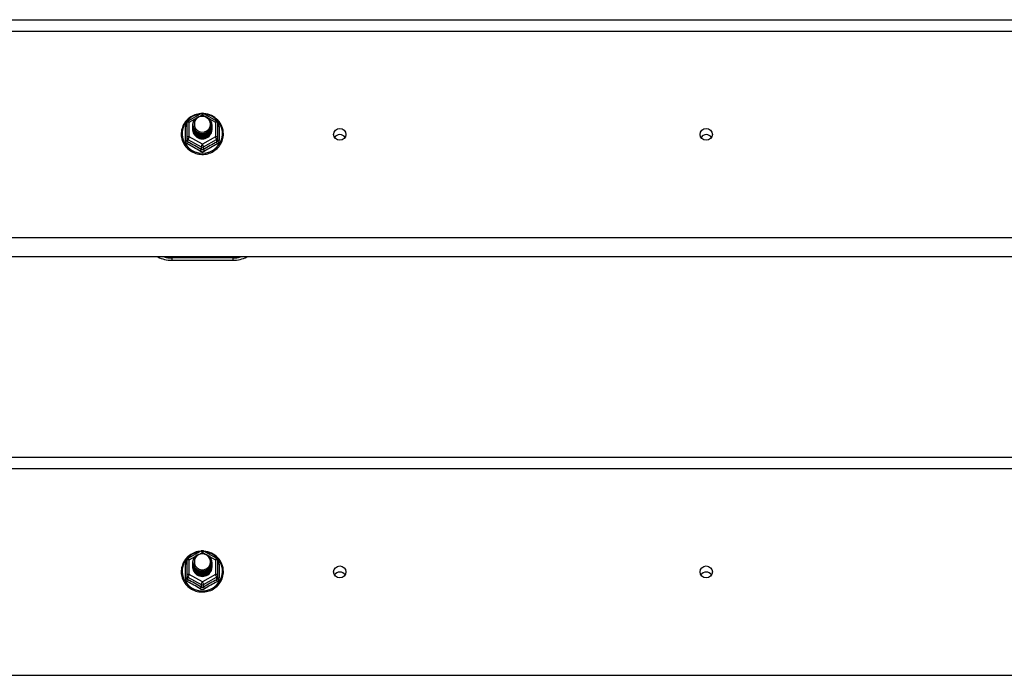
# Model space of a CAD drawing. Header units: inches. Extents: x 88 to 220, y 59 to 101.
# Tile 27 of 31: x 188 to 204, y 71 to 82. Entities that reach past the tile are written whole.
import ezdxf

# ---------------------------------------------------------------- set-up
doc = ezdxf.new("R2010")
doc.units = ezdxf.units.IN
doc.header["$MEASUREMENT"] = 0
doc.layers.add('Visible Edges(ANSI)', color=7, linetype='Continuous', lineweight=25)
doc.layers.add('Visible Tangent Edges(ANSI)', color=7, linetype='Continuous', lineweight=25)

msp = doc.modelspace()

# ---------------------------------------------------------------- linework, layer by layer
at = {"layer": 'Visible Edges(ANSI)'}
for p, q in [((154.965, 82.169), (218.599, 82.169)), ((190.615, 80.515), (190.829, 80.635)), ((190.868, 80.635), (191.082, 80.515)), ((190.595, 80.481), (190.595, 80.241)), ((190.695, 80.45), (190.695, 80.45)), ((191.002, 80.443), (191.002, 80.444)), ((191.103, 80.241), (191.103, 80.481)), ((190.695, 80.437), (190.695, 80.437)), ((190.695, 80.425), (190.695, 80.425)), ((190.695, 80.412), (190.695, 80.412)), ((190.695, 80.399), (190.695, 80.4)), ((190.695, 80.387), (190.695, 80.387)), ((190.695, 80.374), (190.695, 80.375)), ((191.002, 80.431), (191.002, 80.431)), ((191.002, 80.418), (191.002, 80.419)), ((191.002, 80.406), (191.002, 80.406)), ((191.002, 80.393), (191.002, 80.394)), ((191.002, 80.381), (191.002, 80.381)), ((190.595, 80.241), (190.595, 80.196)), ((190.831, 80.228), (190.829, 80.219)), ((191.103, 80.196), (191.103, 80.241)), ((218.599, 78.285), (154.965, 78.285)), ((190.349, 78.228), (191.349, 78.228)), ((154.965, 75.002), (218.599, 75.002)), ((190.615, 73.348), (190.829, 73.468)), ((190.868, 73.468), (191.082, 73.348)), ((190.595, 73.314), (190.595, 73.074)), ((190.695, 73.283), (190.695, 73.283)), ((190.695, 73.27), (190.695, 73.27)), ((190.695, 73.258), (190.695, 73.258)), ((190.695, 73.245), (190.695, 73.245)), ((190.695, 73.232), (190.695, 73.233)), ((190.695, 73.22), (190.695, 73.22)), ((190.695, 73.207), (190.695, 73.208)), ((191.002, 73.276), (191.002, 73.277)), ((191.002, 73.264), (191.002, 73.264)), ((191.002, 73.251), (191.002, 73.252)), ((191.002, 73.239), (191.002, 73.239)), ((191.002, 73.226), (191.002, 73.227)), ((191.002, 73.214), (191.002, 73.214)), ((191.103, 73.074), (191.103, 73.314)), ((190.595, 73.074), (190.595, 73.029)), ((190.831, 73.061), (190.829, 73.052)), ((191.103, 73.029), (191.103, 73.074))]:
    msp.add_line(p, q, dxfattribs=at)
at = {"layer": 'Visible Edges(ANSI)', "flags": 128}
for points in [[(190.823, 80.631), (190.798, 80.628), (190.773, 80.624), (190.749, 80.618), (190.726, 80.61), (190.703, 80.601), (190.68, 80.589), (190.659, 80.577), (190.639, 80.563), (190.619, 80.547), (190.601, 80.531), (190.585, 80.513), (190.569, 80.494), (190.555, 80.474), (190.543, 80.452), (190.532, 80.431), (190.523, 80.408), (190.516, 80.385), (190.51, 80.361), (190.506, 80.337), (190.504, 80.313), (190.504, 80.289), (190.505, 80.264), (190.509, 80.24), (190.514, 80.216), (190.521, 80.193), (190.529, 80.17), (190.54, 80.148), (190.552, 80.127), (190.565, 80.106), (190.58, 80.087), (190.597, 80.069), (190.614, 80.052), (190.633, 80.036), (190.653, 80.021), (190.674, 80.008), (190.696, 79.997), (190.719, 79.987), (190.743, 79.979), (190.767, 79.972), (190.791, 79.967), (190.816, 79.964), (190.841, 79.963), (190.866, 79.963), (190.89, 79.965), (190.915, 79.969), (190.939, 79.974), (190.963, 79.982), (190.986, 79.99), (191.009, 80.001), (191.031, 80.013), (191.051, 80.026), (191.071, 80.041), (191.09, 80.058), (191.107, 80.075), (191.123, 80.094), (191.137, 80.114), (191.15, 80.134), (191.162, 80.156), (191.171, 80.178), (191.179, 80.201), (191.186, 80.225), (191.19, 80.249), (191.193, 80.273), (191.194, 80.297)], [(191.194, 80.297), (191.192, 80.329), (191.188, 80.36), (191.18, 80.39), (191.17, 80.42), (191.157, 80.448), (191.141, 80.476), (191.122, 80.501), (191.101, 80.525), (191.078, 80.547), (191.053, 80.567), (191.027, 80.584), (190.998, 80.599), (190.969, 80.611), (190.938, 80.621), (190.907, 80.627), (190.875, 80.631)], [(190.716, 80.376), (190.7, 80.415), (190.695, 80.456), (190.703, 80.497), (190.723, 80.534), (190.753, 80.564), (190.791, 80.585), (190.833, 80.595), (190.877, 80.592), (190.918, 80.578), (190.954, 80.553), (190.981, 80.52), (190.998, 80.48), (191.002, 80.437), (190.994, 80.395), (190.974, 80.357), (190.944, 80.326), (190.907, 80.304), (190.864, 80.293), (190.82, 80.294), (190.779, 80.307), (190.743, 80.331), (190.716, 80.363), (190.7, 80.402), (190.695, 80.444)], [(190.695, 80.45), (190.695, 80.445), (190.695, 80.441), (190.696, 80.436), (190.696, 80.432), (190.697, 80.427), (190.698, 80.423), (190.699, 80.418), (190.7, 80.414), (190.701, 80.41), (190.702, 80.406), (190.704, 80.401), (190.705, 80.397), (190.707, 80.393), (190.709, 80.389), (190.711, 80.385), (190.713, 80.381), (190.715, 80.377), (190.718, 80.373), (190.72, 80.369), (190.723, 80.366), (190.726, 80.362), (190.729, 80.358), (190.732, 80.355), (190.735, 80.352)], [(190.695, 80.437), (190.696, 80.418), (190.7, 80.399), (190.707, 80.381), (190.716, 80.364), (190.727, 80.348), (190.74, 80.334), (190.755, 80.321), (190.772, 80.311), (190.79, 80.302), (190.809, 80.296), (190.829, 80.293), (190.849, 80.292), (190.869, 80.293), (190.888, 80.297), (190.907, 80.304), (190.925, 80.313), (190.942, 80.324), (190.957, 80.337), (190.97, 80.352), (190.982, 80.368), (190.991, 80.386), (190.997, 80.404), (191.001, 80.424), (191.002, 80.443)], [(190.733, 80.521), (190.732, 80.518), (190.73, 80.516), (190.729, 80.513), (190.728, 80.511), (190.727, 80.508), (190.726, 80.505), (190.725, 80.503), (190.724, 80.5), (190.723, 80.497), (190.723, 80.495), (190.722, 80.492), (190.721, 80.489), (190.721, 80.486), (190.72, 80.484), (190.72, 80.481), (190.72, 80.478), (190.719, 80.475), (190.719, 80.473), (190.719, 80.47), (190.719, 80.467), (190.719, 80.464), (190.719, 80.461), (190.719, 80.459), (190.719, 80.456)], [(190.719, 80.456), (190.719, 80.453), (190.719, 80.45), (190.719, 80.447), (190.719, 80.445), (190.719, 80.442), (190.719, 80.439), (190.719, 80.436), (190.72, 80.433), (190.72, 80.431), (190.721, 80.428), (190.721, 80.425), (190.722, 80.422), (190.722, 80.42), (190.723, 80.417), (190.724, 80.414), (190.724, 80.411), (190.725, 80.409), (190.726, 80.406), (190.727, 80.403), (190.728, 80.401), (190.729, 80.398), (190.731, 80.396), (190.732, 80.393), (190.733, 80.391)], [(190.735, 80.352), (190.757, 80.333), (190.784, 80.319), (190.812, 80.31), (190.842, 80.307), (190.872, 80.309), (190.901, 80.317), (190.927, 80.331), (190.951, 80.35), (190.969, 80.373), (190.983, 80.399), (190.991, 80.427), (190.993, 80.456), (190.988, 80.485), (190.977, 80.513), (190.961, 80.537), (190.94, 80.558), (190.915, 80.574), (190.887, 80.584), (190.857, 80.588), (190.827, 80.586), (190.798, 80.578), (190.772, 80.564), (190.75, 80.545), (190.733, 80.521)], [(191.002, 80.437), (191.002, 80.417), (190.998, 80.397), (190.992, 80.378), (190.984, 80.359), (190.973, 80.342), (190.959, 80.327), (190.944, 80.313), (190.927, 80.302), (190.909, 80.292), (190.889, 80.285), (190.869, 80.281), (190.849, 80.28), (190.828, 80.281), (190.808, 80.284), (190.788, 80.291), (190.77, 80.299), (190.753, 80.311), (190.738, 80.324), (190.725, 80.339), (190.714, 80.355), (190.705, 80.373), (190.699, 80.392), (190.696, 80.411), (190.695, 80.431)], [(190.695, 80.425), (190.696, 80.405), (190.7, 80.387), (190.707, 80.368), (190.716, 80.351), (190.727, 80.335), (190.74, 80.321), (190.755, 80.309), (190.772, 80.298), (190.79, 80.29), (190.809, 80.284), (190.829, 80.28), (190.849, 80.279), (190.869, 80.281), (190.888, 80.285), (190.907, 80.291), (190.925, 80.3), (190.942, 80.311), (190.957, 80.324), (190.97, 80.339), (190.982, 80.355), (190.991, 80.373), (190.997, 80.392), (191.001, 80.411), (191.002, 80.431)], [(191.002, 80.425), (191.002, 80.405), (190.998, 80.385), (190.992, 80.365), (190.984, 80.347), (190.973, 80.33), (190.959, 80.314), (190.944, 80.301), (190.927, 80.289), (190.909, 80.28), (190.889, 80.273), (190.869, 80.269), (190.849, 80.267), (190.828, 80.268), (190.808, 80.272), (190.788, 80.278), (190.77, 80.287), (190.753, 80.298), (190.738, 80.311), (190.725, 80.326), (190.714, 80.343), (190.705, 80.361), (190.699, 80.379), (190.696, 80.399), (190.695, 80.418)], [(190.695, 80.412), (190.696, 80.393), (190.7, 80.374), (190.707, 80.356), (190.716, 80.339), (190.727, 80.323), (190.74, 80.309), (190.755, 80.296), (190.772, 80.285), (190.79, 80.277), (190.809, 80.271), (190.829, 80.268), (190.849, 80.267), (190.869, 80.268), (190.888, 80.272), (190.907, 80.279), (190.925, 80.288), (190.942, 80.299), (190.957, 80.312), (190.97, 80.327), (190.982, 80.343), (190.991, 80.361), (190.997, 80.379), (191.001, 80.399), (191.002, 80.418)], [(191.002, 80.412), (191.002, 80.392), (190.998, 80.372), (190.992, 80.353), (190.984, 80.334), (190.973, 80.317), (190.959, 80.302), (190.944, 80.288), (190.927, 80.276), (190.909, 80.267), (190.889, 80.26), (190.869, 80.256), (190.849, 80.254), (190.828, 80.256), (190.808, 80.259), (190.788, 80.266), (190.77, 80.274), (190.753, 80.285), (190.738, 80.299), (190.725, 80.314), (190.714, 80.33), (190.705, 80.348), (190.699, 80.367), (190.696, 80.386), (190.695, 80.406)], [(190.695, 80.399), (190.696, 80.38), (190.7, 80.362), (190.707, 80.343), (190.716, 80.326), (190.727, 80.31), (190.74, 80.296), (190.755, 80.283), (190.772, 80.273), (190.79, 80.265), (190.809, 80.259), (190.829, 80.255), (190.849, 80.254), (190.869, 80.256), (190.888, 80.26), (190.907, 80.266), (190.925, 80.275), (190.942, 80.286), (190.957, 80.299), (190.97, 80.314), (190.982, 80.33), (190.991, 80.348), (190.997, 80.367), (191.001, 80.386), (191.002, 80.406)], [(191.002, 80.4), (191.002, 80.379), (190.998, 80.36), (190.992, 80.34), (190.984, 80.322), (190.973, 80.305), (190.959, 80.289), (190.944, 80.275), (190.927, 80.264), (190.909, 80.255), (190.889, 80.248), (190.869, 80.244), (190.849, 80.242), (190.828, 80.243), (190.808, 80.247), (190.788, 80.253), (190.77, 80.262), (190.753, 80.273), (190.738, 80.286), (190.725, 80.301), (190.714, 80.318), (190.705, 80.336), (190.699, 80.354), (190.696, 80.374), (190.695, 80.393)], [(190.695, 80.387), (190.696, 80.368), (190.7, 80.349), (190.707, 80.331), (190.716, 80.314), (190.727, 80.298), (190.74, 80.283), (190.755, 80.271), (190.772, 80.26), (190.79, 80.252), (190.809, 80.246), (190.829, 80.243), (190.849, 80.242), (190.869, 80.243), (190.888, 80.247), (190.907, 80.254), (190.925, 80.262), (190.942, 80.274), (190.957, 80.287), (190.97, 80.301), (190.982, 80.318), (190.991, 80.336), (190.997, 80.354), (191.001, 80.374), (191.002, 80.393)], [(191.002, 80.387), (191.002, 80.367), (190.998, 80.347), (190.992, 80.328), (190.984, 80.309), (190.973, 80.292), (190.959, 80.277), (190.944, 80.263), (190.927, 80.251), (190.909, 80.242), (190.889, 80.235), (190.869, 80.231), (190.849, 80.229), (190.828, 80.23), (190.808, 80.234), (190.788, 80.241), (190.77, 80.249), (190.753, 80.26), (190.738, 80.274), (190.725, 80.289), (190.714, 80.305), (190.705, 80.323), (190.699, 80.342), (190.696, 80.361), (190.695, 80.381)], [(190.695, 80.374), (190.696, 80.355), (190.7, 80.336), (190.707, 80.318), (190.716, 80.301), (190.727, 80.285), (190.74, 80.271), (190.755, 80.258), (190.772, 80.248), (190.79, 80.24), (190.809, 80.234), (190.829, 80.23), (190.849, 80.229), (190.869, 80.231), (190.888, 80.235), (190.907, 80.241), (190.925, 80.25), (190.942, 80.261), (190.957, 80.274), (190.97, 80.289), (190.982, 80.305), (190.991, 80.323), (190.997, 80.342), (191.001, 80.361), (191.002, 80.381)], [(190.829, 80.219), (190.821, 80.221), (190.813, 80.223), (190.805, 80.225), (190.797, 80.227), (190.79, 80.23), (190.782, 80.234), (190.775, 80.237), (190.768, 80.241), (190.761, 80.246), (190.754, 80.251), (190.748, 80.256), (190.742, 80.261), (190.737, 80.267), (190.731, 80.273), (190.726, 80.279), (190.721, 80.285), (190.717, 80.292), (190.713, 80.299), (190.71, 80.306), (190.707, 80.314), (190.704, 80.321), (190.702, 80.329), (190.7, 80.336), (190.698, 80.344)], [(190.733, 80.391), (190.732, 80.39), (190.732, 80.389), (190.731, 80.389), (190.73, 80.388), (190.73, 80.388), (190.729, 80.387), (190.728, 80.386), (190.727, 80.386), (190.727, 80.385), (190.726, 80.385), (190.725, 80.384), (190.725, 80.383), (190.724, 80.383), (190.723, 80.382), (190.722, 80.382), (190.722, 80.381), (190.721, 80.38), (190.72, 80.38), (190.72, 80.379), (190.719, 80.379), (190.718, 80.378), (190.717, 80.377), (190.717, 80.377), (190.716, 80.376)], [(190.823, 73.464), (190.798, 73.461), (190.773, 73.457), (190.749, 73.451), (190.726, 73.443), (190.703, 73.434), (190.68, 73.422), (190.659, 73.41), (190.639, 73.396), (190.619, 73.38), (190.601, 73.364), (190.585, 73.346), (190.569, 73.327), (190.555, 73.307), (190.543, 73.285), (190.532, 73.264), (190.523, 73.241), (190.516, 73.218), (190.51, 73.194), (190.506, 73.17), (190.504, 73.146), (190.504, 73.122), (190.505, 73.097), (190.509, 73.073), (190.514, 73.049), (190.521, 73.026), (190.529, 73.003), (190.54, 72.981), (190.552, 72.96), (190.565, 72.939), (190.58, 72.92), (190.597, 72.902), (190.614, 72.885), (190.633, 72.869), (190.653, 72.854), (190.674, 72.841), (190.696, 72.83), (190.719, 72.82), (190.743, 72.812), (190.767, 72.805), (190.791, 72.8), (190.816, 72.797), (190.841, 72.796), (190.866, 72.796), (190.89, 72.798), (190.915, 72.802), (190.939, 72.807), (190.963, 72.815), (190.986, 72.823), (191.009, 72.834), (191.031, 72.846), (191.051, 72.859), (191.071, 72.874), (191.09, 72.891), (191.107, 72.908), (191.123, 72.927), (191.137, 72.947), (191.15, 72.967), (191.162, 72.989), (191.171, 73.011), (191.179, 73.034), (191.186, 73.058), (191.19, 73.082), (191.193, 73.106), (191.194, 73.13)], [(190.716, 73.209), (190.7, 73.248), (190.695, 73.289), (190.703, 73.33), (190.723, 73.367), (190.753, 73.397), (190.791, 73.418), (190.833, 73.428), (190.877, 73.425), (190.918, 73.411), (190.954, 73.386), (190.981, 73.353), (190.998, 73.313), (191.002, 73.27), (190.994, 73.228), (190.974, 73.19), (190.944, 73.159), (190.907, 73.137), (190.864, 73.126), (190.82, 73.127), (190.779, 73.14), (190.743, 73.164), (190.716, 73.196), (190.7, 73.235), (190.695, 73.277)], [(190.733, 73.354), (190.732, 73.351), (190.73, 73.349), (190.729, 73.346), (190.728, 73.344), (190.727, 73.341), (190.726, 73.338), (190.725, 73.336), (190.724, 73.333), (190.723, 73.33), (190.723, 73.328), (190.722, 73.325), (190.721, 73.322), (190.721, 73.319), (190.72, 73.317), (190.72, 73.314), (190.72, 73.311), (190.719, 73.308), (190.719, 73.306), (190.719, 73.303), (190.719, 73.3), (190.719, 73.297), (190.719, 73.294), (190.719, 73.292), (190.719, 73.289)], [(190.735, 73.185), (190.757, 73.166), (190.784, 73.152), (190.812, 73.143), (190.842, 73.14), (190.872, 73.142), (190.901, 73.15), (190.927, 73.164), (190.951, 73.183), (190.969, 73.206), (190.983, 73.232), (190.991, 73.26), (190.993, 73.289), (190.988, 73.318), (190.977, 73.346), (190.961, 73.37), (190.94, 73.391), (190.915, 73.407), (190.887, 73.417), (190.857, 73.421), (190.827, 73.419), (190.798, 73.411), (190.772, 73.397), (190.75, 73.378), (190.733, 73.354)], [(191.194, 73.13), (191.192, 73.162), (191.188, 73.193), (191.18, 73.223), (191.17, 73.253), (191.157, 73.281), (191.141, 73.309), (191.122, 73.334), (191.101, 73.358), (191.078, 73.38), (191.053, 73.4), (191.027, 73.417), (190.998, 73.432), (190.969, 73.444), (190.938, 73.454), (190.907, 73.46), (190.875, 73.464)], [(190.695, 73.283), (190.695, 73.278), (190.695, 73.274), (190.696, 73.269), (190.696, 73.265), (190.697, 73.26), (190.698, 73.256), (190.699, 73.251), (190.7, 73.247), (190.701, 73.243), (190.702, 73.239), (190.704, 73.234), (190.705, 73.23), (190.707, 73.226), (190.709, 73.222), (190.711, 73.218), (190.713, 73.214), (190.715, 73.21), (190.718, 73.206), (190.72, 73.202), (190.723, 73.199), (190.726, 73.195), (190.729, 73.191), (190.732, 73.188), (190.735, 73.185)], [(190.695, 73.27), (190.696, 73.251), (190.7, 73.232), (190.707, 73.214), (190.716, 73.197), (190.727, 73.181), (190.74, 73.167), (190.755, 73.154), (190.772, 73.144), (190.79, 73.135), (190.809, 73.129), (190.829, 73.126), (190.849, 73.125), (190.869, 73.126), (190.888, 73.13), (190.907, 73.137), (190.925, 73.146), (190.942, 73.157), (190.957, 73.17), (190.97, 73.185), (190.982, 73.201), (190.991, 73.219), (190.997, 73.237), (191.001, 73.257), (191.002, 73.276)], [(191.002, 73.27), (191.002, 73.25), (190.998, 73.23), (190.992, 73.211), (190.984, 73.192), (190.973, 73.175), (190.959, 73.16), (190.944, 73.146), (190.927, 73.135), (190.909, 73.125), (190.889, 73.118), (190.869, 73.114), (190.849, 73.113), (190.828, 73.114), (190.808, 73.117), (190.788, 73.124), (190.77, 73.132), (190.753, 73.144), (190.738, 73.157), (190.725, 73.172), (190.714, 73.188), (190.705, 73.206), (190.699, 73.225), (190.696, 73.244), (190.695, 73.264)], [(190.695, 73.258), (190.696, 73.238), (190.7, 73.22), (190.707, 73.201), (190.716, 73.184), (190.727, 73.168), (190.74, 73.154), (190.755, 73.142), (190.772, 73.131), (190.79, 73.123), (190.809, 73.117), (190.829, 73.113), (190.849, 73.112), (190.869, 73.114), (190.888, 73.118), (190.907, 73.124), (190.925, 73.133), (190.942, 73.144), (190.957, 73.157), (190.97, 73.172), (190.982, 73.188), (190.991, 73.206), (190.997, 73.225), (191.001, 73.244), (191.002, 73.264)], [(191.002, 73.258), (191.002, 73.238), (190.998, 73.218), (190.992, 73.198), (190.984, 73.18), (190.973, 73.163), (190.959, 73.147), (190.944, 73.134), (190.927, 73.122), (190.909, 73.113), (190.889, 73.106), (190.869, 73.102), (190.849, 73.1), (190.828, 73.101), (190.808, 73.105), (190.788, 73.111), (190.77, 73.12), (190.753, 73.131), (190.738, 73.144), (190.725, 73.159), (190.714, 73.176), (190.705, 73.194), (190.699, 73.212), (190.696, 73.232), (190.695, 73.251)], [(190.695, 73.245), (190.696, 73.226), (190.7, 73.207), (190.707, 73.189), (190.716, 73.172), (190.727, 73.156), (190.74, 73.142), (190.755, 73.129), (190.772, 73.118), (190.79, 73.11), (190.809, 73.104), (190.829, 73.101), (190.849, 73.1), (190.869, 73.101), (190.888, 73.105), (190.907, 73.112), (190.925, 73.121), (190.942, 73.132), (190.957, 73.145), (190.97, 73.16), (190.982, 73.176), (190.991, 73.194), (190.997, 73.212), (191.001, 73.232), (191.002, 73.251)], [(191.002, 73.245), (191.002, 73.225), (190.998, 73.205), (190.992, 73.186), (190.984, 73.167), (190.973, 73.15), (190.959, 73.135), (190.944, 73.121), (190.927, 73.109), (190.909, 73.1), (190.889, 73.093), (190.869, 73.089), (190.849, 73.087), (190.828, 73.089), (190.808, 73.092), (190.788, 73.099), (190.77, 73.107), (190.753, 73.118), (190.738, 73.132), (190.725, 73.147), (190.714, 73.163), (190.705, 73.181), (190.699, 73.2), (190.696, 73.219), (190.695, 73.239)], [(190.695, 73.232), (190.696, 73.213), (190.7, 73.195), (190.707, 73.176), (190.716, 73.159), (190.727, 73.143), (190.74, 73.129), (190.755, 73.116), (190.772, 73.106), (190.79, 73.098), (190.809, 73.092), (190.829, 73.088), (190.849, 73.087), (190.869, 73.089), (190.888, 73.093), (190.907, 73.099), (190.925, 73.108), (190.942, 73.119), (190.957, 73.132), (190.97, 73.147), (190.982, 73.163), (190.991, 73.181), (190.997, 73.2), (191.001, 73.219), (191.002, 73.239)], [(191.002, 73.233), (191.002, 73.212), (190.998, 73.193), (190.992, 73.173), (190.984, 73.155), (190.973, 73.138), (190.959, 73.122), (190.944, 73.108), (190.927, 73.097), (190.909, 73.088), (190.889, 73.081), (190.869, 73.077), (190.849, 73.075), (190.828, 73.076), (190.808, 73.08), (190.788, 73.086), (190.77, 73.095), (190.753, 73.106), (190.738, 73.119), (190.725, 73.134), (190.714, 73.151), (190.705, 73.169), (190.699, 73.187), (190.696, 73.207), (190.695, 73.226)], [(190.695, 73.22), (190.696, 73.201), (190.7, 73.182), (190.707, 73.164), (190.716, 73.147), (190.727, 73.131), (190.74, 73.116), (190.755, 73.104), (190.772, 73.093), (190.79, 73.085), (190.809, 73.079), (190.829, 73.076), (190.849, 73.075), (190.869, 73.076), (190.888, 73.08), (190.907, 73.087), (190.925, 73.095), (190.942, 73.107), (190.957, 73.12), (190.97, 73.134), (190.982, 73.151), (190.991, 73.169), (190.997, 73.187), (191.001, 73.207), (191.002, 73.226)], [(191.002, 73.22), (191.002, 73.2), (190.998, 73.18), (190.992, 73.161), (190.984, 73.142), (190.973, 73.125), (190.959, 73.11), (190.944, 73.096), (190.927, 73.084), (190.909, 73.075), (190.889, 73.068), (190.869, 73.064), (190.849, 73.062), (190.828, 73.063), (190.808, 73.067), (190.788, 73.074), (190.77, 73.082), (190.753, 73.093), (190.738, 73.107), (190.725, 73.122), (190.714, 73.138), (190.705, 73.156), (190.699, 73.175), (190.696, 73.194), (190.695, 73.214)], [(190.695, 73.207), (190.696, 73.188), (190.7, 73.169), (190.707, 73.151), (190.716, 73.134), (190.727, 73.118), (190.74, 73.104), (190.755, 73.091), (190.772, 73.081), (190.79, 73.073), (190.809, 73.067), (190.829, 73.063), (190.849, 73.062), (190.869, 73.064), (190.888, 73.068), (190.907, 73.074), (190.925, 73.083), (190.942, 73.094), (190.957, 73.107), (190.97, 73.122), (190.982, 73.138), (190.991, 73.156), (190.997, 73.175), (191.001, 73.194), (191.002, 73.214)], [(190.733, 73.224), (190.732, 73.223), (190.732, 73.222), (190.731, 73.222), (190.73, 73.221), (190.73, 73.221), (190.729, 73.22), (190.728, 73.219), (190.727, 73.219), (190.727, 73.218), (190.726, 73.218), (190.725, 73.217), (190.725, 73.216), (190.724, 73.216), (190.723, 73.215), (190.722, 73.215), (190.722, 73.214), (190.721, 73.213), (190.72, 73.213), (190.72, 73.212), (190.719, 73.212), (190.718, 73.211), (190.717, 73.21), (190.717, 73.21), (190.716, 73.209)], [(190.719, 73.289), (190.719, 73.286), (190.719, 73.283), (190.719, 73.28), (190.719, 73.278), (190.719, 73.275), (190.719, 73.272), (190.719, 73.269), (190.72, 73.266), (190.72, 73.264), (190.721, 73.261), (190.721, 73.258), (190.722, 73.255), (190.722, 73.253), (190.723, 73.25), (190.724, 73.247), (190.724, 73.244), (190.725, 73.242), (190.726, 73.239), (190.727, 73.236), (190.728, 73.234), (190.729, 73.231), (190.731, 73.229), (190.732, 73.226), (190.733, 73.224)], [(190.829, 73.052), (190.821, 73.054), (190.813, 73.056), (190.805, 73.058), (190.797, 73.06), (190.79, 73.063), (190.782, 73.067), (190.775, 73.07), (190.768, 73.074), (190.761, 73.079), (190.754, 73.084), (190.748, 73.089), (190.742, 73.094), (190.737, 73.1), (190.731, 73.106), (190.726, 73.112), (190.721, 73.118), (190.717, 73.125), (190.713, 73.132), (190.71, 73.139), (190.707, 73.147), (190.704, 73.154), (190.702, 73.162), (190.7, 73.169), (190.698, 73.177)]]:
    msp.add_lwpolyline(points, dxfattribs=at)
at = {"layer": 'Visible Edges(ANSI)'}
for centre, radius, start, end in [((190.849, 80.6), 0.0394, 60.8255, 119.1745), ((190.634, 80.481), 0.0394, 119.1745, 180), ((191.063, 80.481), 0.0394, 0, 60.8255), ((190.349, 78.728), 0.5, 242.5014, 270), ((191.349, 78.728), 0.5, 270, 297.4986), ((190.634, 73.314), 0.0394, 119.1745, 180), ((190.849, 73.433), 0.0394, 60.8255, 119.1745), ((191.063, 73.314), 0.0394, 0, 60.8255)]:
    msp.add_arc(centre, radius, start, end, dxfattribs=at)
for centre, major_axis, start_param, end_param in [((190.849, 80.456), (0.134, 0), 3.671471, 8.899926), ((190.849, 80.371), (-0.158, 0), 6.032414, 9.675269), ((190.849, 80.451), (0.154, 0), 3.669461, 3.875388), ((193.099, 80.19), (-0.101, 0), 3.68386, 5.740918), ((199.099, 80.19), (-0.1, 0), 3.68386, 5.740918), ((190.849, 73.289), (0.134, 0), 3.671471, 8.899926), ((190.849, 73.204), (-0.158, 0), 6.032414, 9.675269), ((190.849, 73.284), (0.154, 0), 3.669461, 3.875388), ((193.099, 73.024), (-0.101, 0), 3.68386, 5.740918), ((199.099, 73.024), (-0.101, 0), 3.68386, 5.740918)]:
    msp.add_ellipse(centre, major_axis=major_axis, ratio=0.966998, start_param=start_param, end_param=end_param, dxfattribs=at)
for centre in [(193.099, 80.291), (199.099, 80.291), (193.099, 73.125), (199.099, 73.125)]:
    msp.add_ellipse(centre, major_axis=(-0.101, 0), ratio=0.966998, dxfattribs=at)
at = {"layer": 'Visible Tangent Edges(ANSI)'}
for p, q in [((154.965, 81.983), (218.599, 81.983)), ((190.817, 80.592), (190.849, 80.61)), ((190.849, 80.61), (190.883, 80.591)), ((190.634, 80.491), (190.732, 80.545)), ((190.634, 80.251), (190.634, 80.491)), ((190.958, 80.549), (191.063, 80.491)), ((191.063, 80.491), (191.063, 80.251)), ((190.571, 80.193), (190.571, 80.42)), ((191.127, 80.42), (191.127, 80.193)), ((190.614, 80.208), (190.829, 80.088)), ((190.614, 80.163), (190.614, 80.208)), ((190.849, 80.131), (190.634, 80.251)), ((191.063, 80.251), (190.849, 80.131)), ((190.868, 80.088), (191.083, 80.208)), ((191.083, 80.208), (191.083, 80.163)), ((190.829, 80.088), (190.829, 80.043)), ((190.868, 80.043), (190.868, 80.088)), ((218.599, 78.598), (154.965, 78.598)), ((191.349, 78.268), (190.349, 78.268)), ((190.349, 78.268), (190.349, 78.228)), ((191.349, 78.268), (191.349, 78.228)), ((154.965, 74.816), (218.599, 74.816)), ((190.634, 73.324), (190.732, 73.378)), ((190.817, 73.425), (190.849, 73.443)), ((190.849, 73.443), (190.883, 73.424)), ((190.958, 73.382), (191.063, 73.324)), ((190.571, 73.026), (190.571, 73.253)), ((190.634, 73.084), (190.634, 73.324)), ((191.063, 73.324), (191.063, 73.084)), ((191.127, 73.253), (191.127, 73.026)), ((190.614, 73.041), (190.829, 72.921)), ((190.614, 72.996), (190.614, 73.041)), ((190.849, 72.964), (190.634, 73.084)), ((191.063, 73.084), (190.849, 72.964)), ((190.868, 72.921), (191.083, 73.041)), ((191.083, 73.041), (191.083, 72.996)), ((190.829, 72.921), (190.829, 72.876)), ((190.868, 72.876), (190.868, 72.921)), ((218.599, 71.431), (154.965, 71.431))]:
    msp.add_line(p, q, dxfattribs=at)
at = {"layer": 'Visible Tangent Edges(ANSI)', "flags": 128}
for points in [[(190.595, 80.473), (190.593, 80.471), (190.591, 80.469), (190.589, 80.468), (190.588, 80.466), (190.586, 80.464), (190.584, 80.462), (190.583, 80.46), (190.582, 80.457), (190.58, 80.455), (190.579, 80.453), (190.578, 80.451), (190.577, 80.449), (190.576, 80.446), (190.575, 80.444), (190.574, 80.442), (190.573, 80.439), (190.573, 80.437), (190.572, 80.435), (190.572, 80.432), (190.571, 80.43), (190.571, 80.428), (190.571, 80.425), (190.571, 80.423), (190.571, 80.42)], [(191.127, 80.42), (191.127, 80.423), (191.127, 80.425), (191.126, 80.428), (191.126, 80.43), (191.126, 80.432), (191.125, 80.435), (191.125, 80.437), (191.124, 80.439), (191.123, 80.442), (191.122, 80.444), (191.122, 80.446), (191.121, 80.449), (191.119, 80.451), (191.118, 80.453), (191.117, 80.455), (191.116, 80.457), (191.114, 80.46), (191.113, 80.462), (191.111, 80.464), (191.11, 80.466), (191.108, 80.468), (191.106, 80.469), (191.104, 80.471), (191.103, 80.473)], [(190.571, 80.193), (190.571, 80.19), (190.571, 80.187), (190.571, 80.183), (190.572, 80.18), (190.572, 80.177), (190.573, 80.174), (190.574, 80.171), (190.575, 80.168), (190.576, 80.165), (190.578, 80.162), (190.579, 80.159), (190.581, 80.156), (190.582, 80.153), (190.584, 80.151), (190.586, 80.148), (190.588, 80.146), (190.59, 80.144), (190.592, 80.141), (190.595, 80.139), (190.597, 80.137), (190.6, 80.135), (190.602, 80.134), (190.605, 80.132), (190.608, 80.131)], [(190.614, 80.163), (190.613, 80.164), (190.612, 80.165), (190.61, 80.166), (190.609, 80.166), (190.608, 80.167), (190.606, 80.168), (190.605, 80.17), (190.604, 80.171), (190.603, 80.172), (190.602, 80.173), (190.601, 80.175), (190.6, 80.176), (190.599, 80.178), (190.598, 80.179), (190.598, 80.181), (190.597, 80.182), (190.597, 80.184), (190.596, 80.186), (190.596, 80.187), (190.595, 80.189), (190.595, 80.191), (190.595, 80.193), (190.595, 80.194), (190.595, 80.196)], [(191.103, 80.196), (191.103, 80.194), (191.102, 80.193), (191.102, 80.191), (191.102, 80.189), (191.102, 80.187), (191.101, 80.186), (191.101, 80.184), (191.1, 80.182), (191.1, 80.181), (191.099, 80.179), (191.098, 80.178), (191.097, 80.176), (191.096, 80.175), (191.095, 80.173), (191.094, 80.172), (191.093, 80.171), (191.092, 80.17), (191.091, 80.168), (191.09, 80.167), (191.089, 80.166), (191.087, 80.166), (191.086, 80.165), (191.084, 80.164), (191.083, 80.163)], [(191.09, 80.131), (191.092, 80.132), (191.095, 80.134), (191.098, 80.135), (191.1, 80.137), (191.103, 80.139), (191.105, 80.141), (191.107, 80.144), (191.109, 80.146), (191.111, 80.148), (191.113, 80.151), (191.115, 80.153), (191.117, 80.156), (191.118, 80.159), (191.12, 80.162), (191.121, 80.165), (191.122, 80.168), (191.123, 80.171), (191.124, 80.174), (191.125, 80.177), (191.126, 80.18), (191.126, 80.183), (191.127, 80.187), (191.127, 80.19), (191.127, 80.193)], [(190.811, 80.017), (190.814, 80.015), (190.817, 80.014), (190.82, 80.013), (190.823, 80.011), (190.826, 80.01), (190.829, 80.009), (190.832, 80.008), (190.836, 80.008), (190.839, 80.007), (190.842, 80.007), (190.845, 80.007), (190.849, 80.006), (190.852, 80.007), (190.855, 80.007), (190.859, 80.007), (190.862, 80.008), (190.865, 80.008), (190.868, 80.009), (190.871, 80.01), (190.874, 80.011), (190.877, 80.013), (190.88, 80.014), (190.883, 80.015), (190.886, 80.017)], [(190.868, 80.043), (190.867, 80.042), (190.865, 80.042), (190.864, 80.041), (190.862, 80.04), (190.861, 80.039), (190.859, 80.039), (190.857, 80.038), (190.856, 80.038), (190.854, 80.038), (190.852, 80.038), (190.85, 80.037), (190.849, 80.037), (190.847, 80.037), (190.845, 80.038), (190.844, 80.038), (190.842, 80.038), (190.84, 80.038), (190.838, 80.039), (190.837, 80.039), (190.835, 80.04), (190.834, 80.041), (190.832, 80.042), (190.83, 80.042), (190.829, 80.043)], [(190.595, 73.306), (190.593, 73.304), (190.591, 73.302), (190.589, 73.301), (190.588, 73.299), (190.586, 73.297), (190.584, 73.295), (190.583, 73.293), (190.582, 73.29), (190.58, 73.288), (190.579, 73.286), (190.578, 73.284), (190.577, 73.282), (190.576, 73.279), (190.575, 73.277), (190.574, 73.275), (190.573, 73.272), (190.573, 73.27), (190.572, 73.268), (190.572, 73.265), (190.571, 73.263), (190.571, 73.261), (190.571, 73.258), (190.571, 73.256), (190.571, 73.253)], [(191.127, 73.253), (191.127, 73.256), (191.127, 73.258), (191.126, 73.261), (191.126, 73.263), (191.126, 73.265), (191.125, 73.268), (191.125, 73.27), (191.124, 73.272), (191.123, 73.275), (191.122, 73.277), (191.122, 73.279), (191.121, 73.282), (191.119, 73.284), (191.118, 73.286), (191.117, 73.288), (191.116, 73.29), (191.114, 73.293), (191.113, 73.295), (191.111, 73.297), (191.11, 73.299), (191.108, 73.301), (191.106, 73.302), (191.104, 73.304), (191.103, 73.306)], [(190.571, 73.026), (190.571, 73.023), (190.571, 73.02), (190.571, 73.016), (190.572, 73.013), (190.572, 73.01), (190.573, 73.007), (190.574, 73.004), (190.575, 73.001), (190.576, 72.998), (190.578, 72.995), (190.579, 72.992), (190.581, 72.989), (190.582, 72.986), (190.584, 72.984), (190.586, 72.981), (190.588, 72.979), (190.59, 72.977), (190.592, 72.974), (190.595, 72.972), (190.597, 72.97), (190.6, 72.968), (190.602, 72.967), (190.605, 72.965), (190.608, 72.964)], [(190.614, 72.996), (190.613, 72.997), (190.612, 72.998), (190.61, 72.999), (190.609, 72.999), (190.608, 73), (190.606, 73.001), (190.605, 73.003), (190.604, 73.004), (190.603, 73.005), (190.602, 73.006), (190.601, 73.008), (190.6, 73.009), (190.599, 73.011), (190.598, 73.012), (190.598, 73.014), (190.597, 73.015), (190.597, 73.017), (190.596, 73.019), (190.596, 73.02), (190.595, 73.022), (190.595, 73.024), (190.595, 73.026), (190.595, 73.027), (190.595, 73.029)], [(191.103, 73.029), (191.103, 73.027), (191.102, 73.026), (191.102, 73.024), (191.102, 73.022), (191.102, 73.02), (191.101, 73.019), (191.101, 73.017), (191.1, 73.015), (191.1, 73.014), (191.099, 73.012), (191.098, 73.011), (191.097, 73.009), (191.096, 73.008), (191.095, 73.006), (191.094, 73.005), (191.093, 73.004), (191.092, 73.003), (191.091, 73.001), (191.09, 73), (191.089, 72.999), (191.087, 72.999), (191.086, 72.998), (191.084, 72.997), (191.083, 72.996)], [(191.09, 72.964), (191.092, 72.965), (191.095, 72.967), (191.098, 72.968), (191.1, 72.97), (191.103, 72.972), (191.105, 72.974), (191.107, 72.977), (191.109, 72.979), (191.111, 72.981), (191.113, 72.984), (191.115, 72.986), (191.117, 72.989), (191.118, 72.992), (191.12, 72.995), (191.121, 72.998), (191.122, 73.001), (191.123, 73.004), (191.124, 73.007), (191.125, 73.01), (191.126, 73.013), (191.126, 73.016), (191.127, 73.02), (191.127, 73.023), (191.127, 73.026)], [(190.868, 72.876), (190.867, 72.875), (190.865, 72.875), (190.864, 72.874), (190.862, 72.873), (190.861, 72.872), (190.859, 72.872), (190.857, 72.871), (190.856, 72.871), (190.854, 72.871), (190.852, 72.871), (190.85, 72.87), (190.849, 72.87), (190.847, 72.87), (190.845, 72.871), (190.844, 72.871), (190.842, 72.871), (190.84, 72.871), (190.838, 72.872), (190.837, 72.872), (190.835, 72.873), (190.834, 72.874), (190.832, 72.875), (190.83, 72.875), (190.829, 72.876)], [(190.811, 72.85), (190.814, 72.848), (190.817, 72.847), (190.82, 72.846), (190.823, 72.844), (190.826, 72.843), (190.829, 72.842), (190.832, 72.841), (190.836, 72.841), (190.839, 72.84), (190.842, 72.84), (190.845, 72.84), (190.849, 72.839), (190.852, 72.84), (190.855, 72.84), (190.859, 72.84), (190.862, 72.841), (190.865, 72.841), (190.868, 72.842), (190.871, 72.843), (190.874, 72.844), (190.877, 72.846), (190.88, 72.847), (190.883, 72.848), (190.886, 72.85)]]:
    msp.add_lwpolyline(points, dxfattribs=at)
at = {"layer": 'Visible Tangent Edges(ANSI)'}
for centre, start, end in [((190.349, 78.736), 254.5326, 270), ((191.349, 78.736), 270, 285.4674)]:
    msp.add_arc(centre, 0.469, start, end, dxfattribs=at)
for centre, major_axis, ratio, start_param, end_param in [((190.849, 80.303), (0.331, 0), 0.966998, 1.708073, 7.716705), ((190.849, 80.6), (-0.0192, 0.0344), 0.127392, 4.936728, 6.283185), ((190.849, 80.6), (0.0192, 0.0344), 0.127392, 0, 1.346458), ((190.634, 80.481), (-0.0394, 0), 0.254784, 4.712389, 6.283185), ((190.634, 80.481), (-0.0192, 0.0344), 0.127392, 4.936728, 6.283185), ((191.063, 80.481), (0.0192, 0.0344), 0.127392, 0, 1.346458), ((191.063, 80.481), (0.0394, 0), 0.254784, 0, 1.570796), ((190.555, 80.436), (0.0394, 0), 0.420933, 5.107073, 6.283185), ((191.142, 80.436), (-0.0394, 0), 0.420933, 0, 1.176113), ((190.555, 80.196), (0.0394, 0), 0.080687, 5.107073, 6.283185), ((190.634, 80.241), (-0.0394, 0), 0.254784, 4.712389, 6.283185), ((190.634, 80.241), (-0.0394, 0), 0.966998, 0, 1.047198), ((190.595, 80.13), (0.0178, 0.0351), 0.295528, 4.874003, 6.050115), ((190.71, 79.906), (0.573, -0.342), 0.220649, 1.524932, 1.878631), ((190.634, 80.241), (-0.0192, -0.0344), 0.127392, 4.48805, 6.058847), ((190.722, 79.927), (-0.605, 0.361), 0.220649, 4.666525, 5.020223), ((190.849, 80.121), (-0.0192, -0.0344), 0.127392, 4.48805, 6.058847), ((190.849, 80.121), (0.0192, -0.0344), 0.127392, 0.224339, 1.795135), ((190.976, 79.927), (-0.605, -0.361), 0.220649, 4.404555, 4.758253), ((190.988, 79.906), (0.573, 0.342), 0.220649, 1.262962, 1.61666), ((191.063, 80.241), (0.0394, 0), 0.254784, 0, 1.570796), ((191.063, 80.241), (0.0192, -0.0344), 0.127392, 0.224339, 1.795135), ((191.103, 80.13), (-0.0178, 0.0351), 0.295528, 0.23307, 1.409183), ((191.063, 80.241), (0.0394, 0), 0.966998, 5.235988, 6.283185), ((191.142, 80.196), (-0.0394, 0), 0.080687, 0, 1.176113), ((190.809, 80.01), (0.0205, 0.0336), 0.044718, 0.222707, 1.398819), ((190.849, 80.121), (0.0394, 0), 0.966998, 4.18879, 5.235988), ((190.888, 80.01), (-0.0205, 0.0336), 0.044718, 4.884366, 6.060479), ((190.849, 73.136), (0.331, 0), 0.966998, 1.708073, 7.716705), ((190.634, 73.314), (-0.0192, 0.0344), 0.127392, 4.936728, 6.283185), ((190.849, 73.433), (-0.0192, 0.0344), 0.127392, 4.936728, 6.283185), ((190.849, 73.433), (0.0192, 0.0344), 0.127392, 0, 1.346458), ((191.063, 73.314), (0.0192, 0.0344), 0.127392, 0, 1.346458), ((190.555, 73.269), (0.0394, 0), 0.420933, 5.107073, 6.283185), ((190.634, 73.314), (-0.0394, 0), 0.254784, 4.712389, 6.283185), ((191.063, 73.314), (0.0394, 0), 0.254784, 0, 1.570796), ((191.142, 73.269), (-0.0394, 0), 0.420933, 0, 1.176113), ((190.555, 73.029), (0.0394, 0), 0.080687, 5.107073, 6.283185), ((190.634, 73.074), (-0.0394, 0), 0.254784, 4.712389, 6.283185), ((190.634, 73.074), (-0.0394, 0), 0.966998, 0, 1.047198), ((190.634, 73.074), (-0.0192, -0.0344), 0.127392, 4.48805, 6.058847), ((191.063, 73.074), (0.0394, 0), 0.254784, 0, 1.570796), ((191.063, 73.074), (0.0192, -0.0344), 0.127392, 0.224339, 1.795135), ((191.063, 73.074), (0.0394, 0), 0.966998, 5.235988, 6.283185), ((191.142, 73.029), (-0.0394, 0), 0.080687, 0, 1.176113), ((190.595, 72.963), (0.0178, 0.0351), 0.295528, 4.874003, 6.050115), ((190.71, 72.739), (0.573, -0.342), 0.220649, 1.524932, 1.878631), ((190.722, 72.76), (-0.605, 0.361), 0.220649, 4.666525, 5.020223), ((190.809, 72.843), (0.0205, 0.0336), 0.044718, 0.222707, 1.398819), ((190.849, 72.954), (-0.0192, -0.0344), 0.127392, 4.48805, 6.058847), ((190.849, 72.954), (0.0394, 0), 0.966998, 4.18879, 5.235988), ((190.849, 72.954), (0.0192, -0.0344), 0.127392, 0.224339, 1.795135), ((190.976, 72.76), (-0.605, -0.361), 0.220649, 4.404555, 4.758253), ((190.888, 72.843), (-0.0205, 0.0336), 0.044718, 4.884366, 6.060479), ((190.988, 72.739), (0.573, 0.342), 0.220649, 1.262962, 1.61666), ((191.103, 72.963), (-0.0178, 0.0351), 0.295528, 0.23307, 1.409183)]:
    msp.add_ellipse(centre, major_axis=major_axis, ratio=ratio, start_param=start_param, end_param=end_param, dxfattribs=at)

doc.saveas('drawing.dxf')
